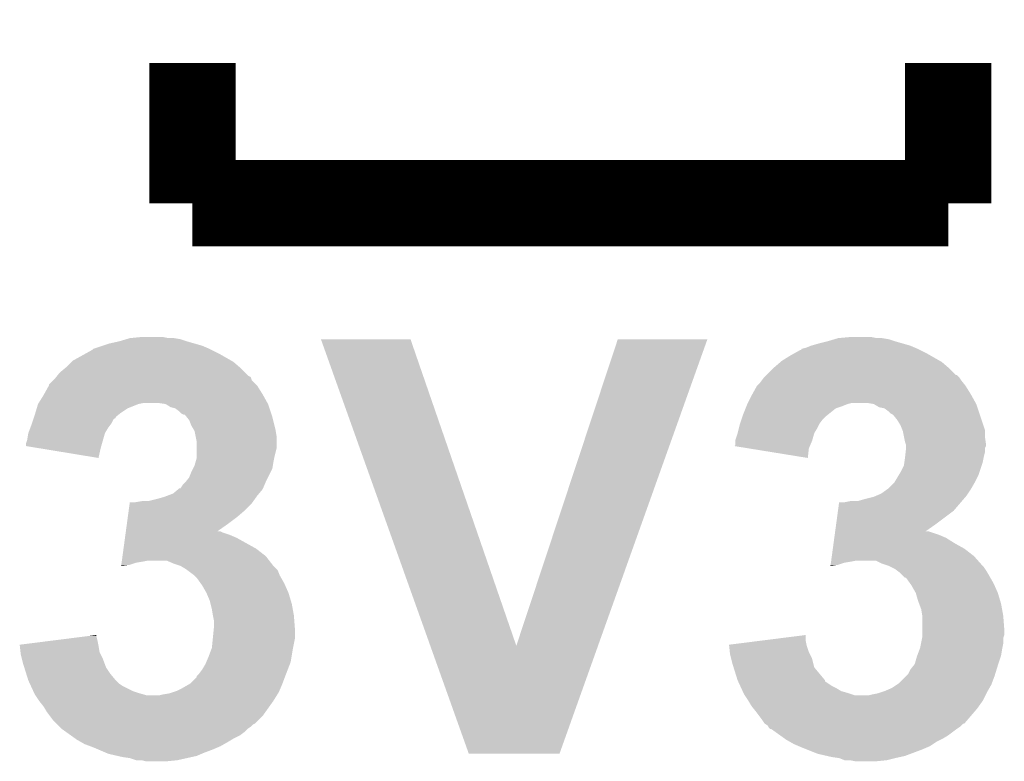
# Model space of a CAD drawing. Extents: x -4.5 to 27.4, y -3.9 to 53.4.
# Tile 14 of 43: x 9 to 11.3, y 4.2 to 5.9. Entities that reach past the tile are written whole.
import ezdxf

# ---------------------------------------------------------------- set-up
doc = ezdxf.new("R2010")
doc.units = 0
doc.layers.add('BRUSHLESS_28_CLICK_V101_GTO', color=11, linetype='CONTINUOUS')

msp = doc.modelspace()

# ---------------------------------------------------------------- linework, layer by layer
at = {"layer": 'BRUSHLESS_28_CLICK_V101_GTO', "const_width": 0.2032}
for points in [[(9.398, 5.4864), (9.398, 5.8166)], [(11.176, 5.4864), (11.176, 5.8166)], [(9.398, 5.4864), (11.176, 5.4864)]]:
    msp.add_lwpolyline(points, dxfattribs=at)
at = {"layer": 'BRUSHLESS_28_CLICK_V101_GTO'}
for points in [[(9.225278, 5.16128), (9.242206, 5.166358), (9.3853, 5.16128), (9.370062, 5.166358)], [(9.242206, 5.166358), (9.250682, 5.1689), (9.370062, 5.166358), (9.354822, 5.1689)], [(9.250682, 5.1689), (9.276078, 5.17144), (9.342122, 5.1689), (9.329418, 5.17144)], [(9.700294, 5.16634), (9.700288, 5.166354), (9.911084, 5.16634), (9.700288, 5.166354)], [(9.957604, 4.445074), (9.700294, 5.16634), (10.160024, 4.445074), (9.911084, 5.16634)], [(10.160024, 4.445074), (10.398768, 5.166328), (10.35223, 4.445074), (10.60957, 5.166328)], [(10.398768, 5.166328), (10.39878, 5.16636), (10.60957, 5.166328), (10.39878, 5.16636)], [(10.891518, 5.16128), (10.908446, 5.166358), (11.05154, 5.16128), (11.036302, 5.166358)], [(10.908446, 5.166358), (10.916922, 5.1689), (11.036302, 5.166358), (11.021062, 5.1689)], [(10.916922, 5.1689), (10.944858, 5.17144), (11.008362, 5.1689), (10.995658, 5.17144)], [(9.161776, 5.140962), (9.164324, 5.1435), (9.443716, 5.140962), (9.43864, 5.1435)], [(9.164324, 5.1435), (9.187182, 5.15112), (9.43864, 5.1435), (9.420862, 5.15112)], [(9.187182, 5.15112), (9.202422, 5.1562), (9.420862, 5.15112), (9.403082, 5.1562)], [(9.202422, 5.1562), (9.225278, 5.16128), (9.403082, 5.1562), (9.3853, 5.16128)], [(10.83056, 5.140986), (10.83058, 5.1435), (11.109908, 5.140986), (11.10488, 5.1435)], [(10.83058, 5.1435), (10.830582, 5.143504), (11.10488, 5.1435), (11.104872, 5.143504)], [(10.830582, 5.143504), (10.840722, 5.146042), (11.104872, 5.143504), (11.09895, 5.146042)], [(10.840722, 5.146042), (10.853414, 5.15112), (11.09895, 5.146042), (11.087102, 5.15112)], [(10.853414, 5.15112), (10.85342, 5.151122), (11.087102, 5.15112), (11.087096, 5.151122)], [(10.85342, 5.151122), (10.8712, 5.1562), (11.087096, 5.151122), (11.069322, 5.1562)], [(10.8712, 5.1562), (10.891518, 5.16128), (11.069322, 5.1562), (11.05154, 5.16128)], [(9.116062, 5.115562), (9.148058, 5.13334), (9.490068, 5.115562), (9.458958, 5.13334)], [(9.148058, 5.13334), (9.161776, 5.140962), (9.458958, 5.13334), (9.443716, 5.140962)], [(10.784842, 5.11556), (10.80516, 5.128258), (11.156312, 5.11556), (11.134092, 5.128258)], [(10.80516, 5.128258), (10.814308, 5.13334), (11.134092, 5.128258), (11.125198, 5.13334)], [(10.814308, 5.13334), (10.828026, 5.14096), (11.125198, 5.13334), (11.10996, 5.14096)], [(10.828026, 5.14096), (10.83056, 5.140986), (11.10996, 5.14096), (11.109908, 5.140986)], [(9.085582, 5.087622), (9.097774, 5.097782), (9.52246, 5.087622), (9.5123, 5.097782)], [(9.097774, 5.097782), (9.100818, 5.100318), (9.5123, 5.097782), (9.509342, 5.100318)], [(9.100818, 5.100318), (9.11352, 5.11302), (9.509342, 5.100318), (9.494516, 5.11302)], [(9.11352, 5.11302), (9.116062, 5.115562), (9.494516, 5.11302), (9.490068, 5.115562)], [(10.74928, 5.08254), (10.764522, 5.097782), (11.193782, 5.08254), (11.17854, 5.097782)], [(10.764522, 5.097782), (10.76706, 5.10032), (11.17854, 5.097782), (11.175578, 5.10032)], [(10.76706, 5.10032), (10.781878, 5.11302), (11.175578, 5.10032), (11.160756, 5.11302)], [(10.781878, 5.11302), (10.784842, 5.11556), (11.160756, 5.11302), (11.156312, 5.11556)], [(9.070342, 5.069842), (9.075422, 5.074922), (9.537704, 5.069842), (9.536004, 5.074922)], [(9.075422, 5.074922), (9.077446, 5.077452), (9.536004, 5.074922), (9.535156, 5.077452)], [(9.077446, 5.077452), (9.079482, 5.079998), (9.535156, 5.077452), (9.530084, 5.079998)], [(9.079482, 5.079998), (9.085582, 5.087622), (9.530084, 5.079998), (9.52246, 5.087622)], [(10.73785, 5.06984), (10.741662, 5.07492), (11.20648, 5.06984), (11.203094, 5.07492)], [(10.741662, 5.07492), (10.7442, 5.07746), (11.203094, 5.07492), (11.2014, 5.07746)], [(10.7442, 5.07746), (10.749274, 5.082534), (11.2014, 5.07746), (11.196326, 5.082534)], [(10.749274, 5.082534), (10.74928, 5.08254), (11.196326, 5.082534), (11.193782, 5.08254)], [(9.048888, 5.03682), (9.060174, 5.057138), (9.563098, 5.03682), (9.5504, 5.057138)], [(9.060174, 5.057138), (9.06018, 5.057146), (9.5504, 5.057138), (9.550394, 5.057146)], [(9.06018, 5.057146), (9.060186, 5.059686), (9.550394, 5.057146), (9.547854, 5.059686)], [(9.060186, 5.059686), (9.070342, 5.069842), (9.547854, 5.059686), (9.537704, 5.069842)], [(10.71513, 5.03682), (10.726422, 5.057136), (11.229338, 5.03682), (11.216642, 5.057136)], [(10.726422, 5.057138), (10.73404, 5.064762), (11.21664, 5.057138), (11.210542, 5.064762)], [(10.726422, 5.057136), (10.726422, 5.057138), (11.216642, 5.057136), (11.21664, 5.057138)], [(10.73404, 5.064762), (10.73785, 5.06984), (11.210542, 5.064762), (11.20648, 5.06984)], [(9.036366, 5.0165), (9.047478, 5.03428), (9.574388, 5.0165), (9.56451, 5.03428)], [(9.047478, 5.03428), (9.048888, 5.03682), (9.56451, 5.03428), (9.563098, 5.03682)], [(10.70483, 5.0165), (10.71372, 5.03428), (11.240628, 5.0165), (11.23075, 5.03428)], [(10.71372, 5.03428), (10.71513, 5.03682), (11.23075, 5.03428), (11.229338, 5.03682)], [(9.028684, 4.99364), (9.031732, 5.003798), (9.23036, 4.99364), (9.245598, 5.003798)], [(9.031732, 5.003798), (9.03478, 5.013958), (9.245598, 5.003798), (9.270998, 5.013958)], [(9.03478, 5.013958), (9.034782, 5.013962), (9.270998, 5.013958), (9.271016, 5.013962)], [(9.034782, 5.013962), (9.036366, 5.0165), (9.271016, 5.013962), (9.283698, 5.0165)], [(9.334502, 5.01396), (9.316718, 5.0165), (9.5758, 5.01396), (9.574388, 5.0165)], [(9.334506, 5.013958), (9.334502, 5.01396), (9.5758, 5.013958), (9.5758, 5.01396)], [(9.347198, 5.00634), (9.334506, 5.013958), (9.57834, 5.00634), (9.5758, 5.013958)], [(9.357362, 5.003802), (9.347198, 5.00634), (9.579186, 5.003802), (9.57834, 5.00634)], [(9.367518, 4.99618), (9.357362, 5.003802), (9.581726, 4.99618), (9.579186, 5.003802)], [(10.6934, 4.98856), (10.699494, 5.003798), (10.89279, 4.98856), (10.911838, 5.003798)], [(10.699494, 5.003798), (10.701528, 5.00888), (10.911838, 5.003798), (10.927082, 5.00888)], [(10.701528, 5.00888), (10.703558, 5.013958), (10.927082, 5.00888), (10.939778, 5.013958)], [(10.703558, 5.013958), (10.70356, 5.01396), (10.939778, 5.013958), (10.939784, 5.01396)], [(10.70356, 5.01396), (10.70483, 5.0165), (10.939784, 5.01396), (10.949938, 5.0165)], [(11.000742, 5.01396), (10.985498, 5.0165), (11.24204, 5.01396), (11.240628, 5.0165)], [(11.000746, 5.013958), (11.000742, 5.01396), (11.24204, 5.013958), (11.24204, 5.01396)], [(11.013438, 5.00634), (11.000746, 5.013958), (11.24458, 5.00634), (11.24204, 5.013958)], [(11.026142, 5.003802), (11.013438, 5.00634), (11.245426, 5.003802), (11.24458, 5.00634)], [(11.036298, 4.99618), (11.026142, 5.003802), (11.247966, 4.99618), (11.245426, 5.003802)], [(9.02377, 4.978394), (9.024618, 4.980934), (9.212582, 4.978394), (9.217642, 4.980934)], [(9.024618, 4.980934), (9.025464, 4.983476), (9.217642, 4.980934), (9.21766, 4.983476)], [(9.025464, 4.983476), (9.02716, 4.98856), (9.21766, 4.983476), (9.224012, 4.98856)], [(9.02716, 4.98856), (9.028684, 4.99364), (9.224012, 4.98856), (9.23036, 4.99364)], [(9.372604, 4.991102), (9.367518, 4.99618), (9.583418, 4.991102), (9.581726, 4.99618)], [(9.377676, 4.988562), (9.372604, 4.991102), (9.584266, 4.988562), (9.583418, 4.991102)], [(9.380216, 4.98856), (9.377676, 4.988562), (9.584266, 4.98856), (9.584266, 4.988562)], [(9.38428, 4.98348), (9.380216, 4.98856), (9.585958, 4.98348), (9.584266, 4.98856)], [(9.390378, 4.975856), (9.38428, 4.98348), (9.587866, 4.975856), (9.585958, 4.98348)], [(10.690012, 4.978398), (10.691706, 4.98348), (10.88136, 4.978398), (10.88644, 4.98348)], [(10.691706, 4.98348), (10.6934, 4.98856), (10.88644, 4.98348), (10.89279, 4.98856)], [(11.041384, 4.991102), (11.036298, 4.99618), (11.24966, 4.991102), (11.247966, 4.99618)], [(11.046456, 4.988562), (11.041384, 4.991102), (11.250506, 4.988562), (11.24966, 4.991102)], [(11.05662, 4.97586), (11.046456, 4.988562), (11.25474, 4.97586), (11.250506, 4.988562)], [(9.011922, 4.945384), (9.016682, 4.958078), (9.192258, 4.945384), (9.199878, 4.958078)], [(9.016682, 4.958078), (9.01954, 4.9657), (9.199878, 4.958078), (9.20559, 4.9657)], [(9.01954, 4.9657), (9.020388, 4.968244), (9.20559, 4.9657), (9.207498, 4.968244)], [(9.020388, 4.968244), (9.02377, 4.978394), (9.207498, 4.968244), (9.212582, 4.978394)], [(9.39546, 4.963154), (9.390378, 4.975856), (9.591042, 4.963154), (9.587866, 4.975856)], [(9.401558, 4.953), (9.39546, 4.963154), (9.59358, 4.953), (9.591042, 4.963154)], [(10.680698, 4.945384), (10.683874, 4.958082), (10.861038, 4.945384), (10.86866, 4.958082)], [(10.683874, 4.958082), (10.68578, 4.965698), (10.86866, 4.958082), (10.872468, 4.965698)], [(10.68578, 4.965698), (10.686626, 4.968238), (10.872468, 4.965698), (10.87374, 4.968238)], [(10.686626, 4.968238), (10.690012, 4.978398), (10.87374, 4.968238), (10.88136, 4.978398)], [(11.06424, 4.963162), (11.05662, 4.97586), (11.258972, 4.963162), (11.25474, 4.97586)], [(11.068306, 4.952996), (11.06424, 4.963162), (11.26236, 4.952996), (11.258972, 4.963162)], [(9.00938, 4.93014), (9.011922, 4.945382), (9.187902, 4.93014), (9.192256, 4.945382)], [(9.011922, 4.945382), (9.011922, 4.945384), (9.192256, 4.945382), (9.192258, 4.945384)], [(9.40308, 4.950462), (9.401558, 4.953), (9.594004, 4.950462), (9.59358, 4.953)], [(9.405622, 4.937758), (9.40308, 4.950462), (9.59612, 4.937758), (9.594004, 4.950462)], [(9.40816, 4.925062), (9.405622, 4.937758), (9.59612, 4.925062), (9.59612, 4.937758)], [(10.675622, 4.930142), (10.680698, 4.94538), (10.856686, 4.930142), (10.861036, 4.94538)], [(10.680698, 4.94538), (10.680698, 4.945384), (10.861036, 4.94538), (10.861038, 4.945384)], [(11.069318, 4.950462), (11.068306, 4.952996), (11.26236, 4.950462), (11.26236, 4.952996)], [(11.07186, 4.93776), (11.069318, 4.950462), (11.26236, 4.93776), (11.26236, 4.950462)], [(11.0744, 4.925062), (11.07186, 4.93776), (11.264174, 4.925062), (11.26236, 4.93776)], [(9.00684, 4.914922), (9.006842, 4.922522), (9.183556, 4.914922), (9.185726, 4.922522)], [(9.037878, 4.909822), (9.00684, 4.914922), (9.1821, 4.909822), (9.183556, 4.914922)], [(9.006842, 4.922522), (9.00938, 4.93014), (9.185726, 4.922522), (9.187902, 4.93014)], [(9.40816, 4.909818), (9.40816, 4.925062), (9.59612, 4.909818), (9.59612, 4.925062)], [(10.673114, 4.91494), (10.67562, 4.917442), (10.850534, 4.91494), (10.851606, 4.917442)], [(10.704738, 4.909816), (10.673114, 4.91494), (10.84834, 4.909816), (10.850534, 4.91494)], [(10.67562, 4.927598), (10.675622, 4.930142), (10.85596, 4.927598), (10.856686, 4.930142)], [(10.67562, 4.917442), (10.67562, 4.927598), (10.851606, 4.917442), (10.85596, 4.927598)], [(11.076094, 4.919978), (11.0744, 4.925062), (11.2649, 4.919978), (11.264174, 4.925062)], [(11.076938, 4.917442), (11.076094, 4.919978), (11.264898, 4.917442), (11.2649, 4.919978)], [(11.07694, 4.914896), (11.076938, 4.917442), (11.264898, 4.914896), (11.264898, 4.917442)], [(11.07694, 4.909822), (11.07694, 4.914896), (11.262362, 4.909822), (11.264898, 4.914896)], [(9.176994, 4.886962), (9.037878, 4.909822), (9.176994, 4.886962), (9.1821, 4.909822)], [(9.40816, 4.8895), (9.40816, 4.909818), (9.59104, 4.8895), (9.59612, 4.909818)], [(9.40816, 4.886962), (9.40816, 4.8895), (9.590532, 4.886962), (9.59104, 4.8895)], [(10.845772, 4.886964), (10.704738, 4.909816), (10.845772, 4.886964), (10.84834, 4.909816)], [(11.0744, 4.88696), (11.074682, 4.8895), (11.25931, 4.88696), (11.25982, 4.8895)], [(11.074682, 4.8895), (11.07581, 4.899658), (11.25982, 4.8895), (11.26236, 4.899658)], [(11.07581, 4.899658), (11.076938, 4.909816), (11.26236, 4.899658), (11.26236, 4.909816)], [(11.076938, 4.909816), (11.07694, 4.909822), (11.26236, 4.909816), (11.262362, 4.909822)], [(9.399268, 4.861558), (9.403082, 4.869182), (9.585958, 4.861558), (9.587228, 4.869182)], [(9.403082, 4.869182), (9.405256, 4.8768), (9.587228, 4.869182), (9.5885, 4.8768)], [(9.405256, 4.8768), (9.40816, 4.886962), (9.5885, 4.8768), (9.590532, 4.886962)], [(11.06424, 4.85394), (11.07186, 4.869184), (11.249658, 4.85394), (11.254738, 4.869184)], [(11.07186, 4.869184), (11.072948, 4.8768), (11.254738, 4.869184), (11.257278, 4.8768)], [(11.072948, 4.8768), (11.0744, 4.88696), (11.257278, 4.8768), (11.25931, 4.88696)], [(9.39038, 4.841242), (9.39546, 4.85394), (9.5758, 4.841242), (9.582148, 4.85394)], [(9.39546, 4.85394), (9.399268, 4.861558), (9.582148, 4.85394), (9.585958, 4.861558)], [(11.050524, 4.831082), (11.059668, 4.84632), (11.2395, 4.831082), (11.24712, 4.84632)], [(11.059668, 4.84632), (11.06424, 4.85394), (11.24712, 4.84632), (11.249658, 4.85394)], [(9.37006, 4.815848), (9.375142, 4.823462), (9.564188, 4.815848), (9.567452, 4.823462)], [(9.375142, 4.823462), (9.380222, 4.828542), (9.567452, 4.823462), (9.56963, 4.828542)], [(9.380222, 4.828542), (9.382252, 4.83108), (9.56963, 4.828542), (9.57072, 4.83108)], [(9.382252, 4.83108), (9.39038, 4.841242), (9.57072, 4.83108), (9.5758, 4.841242)], [(11.036302, 4.815842), (11.049002, 4.828542), (11.230792, 4.815842), (11.238048, 4.828542)], [(11.049002, 4.828542), (11.050524, 4.831082), (11.238048, 4.828542), (11.2395, 4.831082)], [(9.31418, 4.79044), (9.33196, 4.79552), (9.544956, 4.79044), (9.548584, 4.79552)], [(9.33196, 4.79552), (9.33873, 4.79806), (9.548584, 4.79552), (9.5504, 4.79806)], [(9.33873, 4.79806), (9.352276, 4.803142), (9.5504, 4.79806), (9.554632, 4.803142)], [(9.352276, 4.803142), (9.364476, 4.813304), (9.554632, 4.803142), (9.563098, 4.813304)], [(9.364476, 4.813304), (9.367522, 4.81584), (9.563098, 4.813304), (9.564184, 4.81584)], [(9.367522, 4.81584), (9.37006, 4.815848), (9.564184, 4.81584), (9.564188, 4.815848)], [(10.98042, 4.79044), (11.000742, 4.795522), (11.212648, 4.79044), (11.217006, 4.795522)], [(11.000742, 4.795522), (11.006658, 4.798058), (11.217006, 4.795522), (11.21918, 4.798058)], [(11.006658, 4.798058), (11.018522, 4.803142), (11.21918, 4.798058), (11.222568, 4.803142)], [(11.018522, 4.803142), (11.032742, 4.8133), (11.222568, 4.803142), (11.22934, 4.8133)], [(11.032742, 4.8133), (11.036302, 4.815842), (11.22934, 4.8133), (11.230792, 4.815842)], [(9.247944, 4.7625), (9.250358, 4.780278), (9.51992, 4.7625), (9.537698, 4.780278)], [(9.250358, 4.780278), (9.250704, 4.78282), (9.537698, 4.780278), (9.539512, 4.78282)], [(9.263382, 4.78282), (9.278622, 4.78536), (9.539512, 4.78282), (9.541328, 4.78536)], [(9.293862, 4.78536), (9.31418, 4.79044), (9.541328, 4.78536), (9.544956, 4.79044)], [(10.916724, 4.762498), (10.919484, 4.78282), (11.188698, 4.762498), (11.206118, 4.78282)], [(10.932162, 4.78282), (10.944862, 4.78536), (11.206118, 4.78282), (11.208294, 4.78536)], [(10.962644, 4.78536), (10.98042, 4.79044), (11.208294, 4.78536), (11.212648, 4.79044)], [(9.245876, 4.74726), (9.247944, 4.7625), (9.502142, 4.74726), (9.51992, 4.7625)], [(10.912586, 4.73202), (10.916724, 4.762498), (11.14806, 4.73202), (11.188698, 4.762498)], [(9.241392, 4.71424), (9.243806, 4.73202), (9.456502, 4.71424), (9.48182, 4.73202)], [(9.243806, 4.73202), (9.245876, 4.74726), (9.48182, 4.73202), (9.502142, 4.74726)], [(10.910172, 4.71424), (10.912586, 4.73202), (11.122742, 4.71424), (11.14806, 4.73202)], [(9.239324, 4.699), (9.240358, 4.70662), (9.502142, 4.699), (9.484358, 4.70662)], [(9.240358, 4.70662), (9.241048, 4.7117), (9.484358, 4.70662), (9.469122, 4.7117)], [(9.241048, 4.7117), (9.241392, 4.714238), (9.469122, 4.7117), (9.464044, 4.714238)], [(9.241392, 4.714238), (9.241392, 4.71424), (9.464044, 4.714238), (9.456502, 4.71424)], [(10.908104, 4.698998), (10.909138, 4.70662), (11.17092, 4.698998), (11.153138, 4.70662)], [(10.909138, 4.70662), (10.910172, 4.714238), (11.153138, 4.70662), (11.130282, 4.714238)], [(10.910172, 4.714238), (10.910172, 4.71424), (11.130282, 4.714238), (11.122742, 4.71424)], [(9.235876, 4.6736), (9.239324, 4.699), (9.547854, 4.6736), (9.502142, 4.699)], [(10.904656, 4.6736), (10.90638, 4.686302), (11.214094, 4.6736), (11.19124, 4.686302)], [(10.90638, 4.686302), (10.908104, 4.698998), (11.19124, 4.686302), (11.17092, 4.698998)], [(9.233462, 4.655818), (9.235876, 4.6736), (9.570722, 4.655818), (9.547854, 4.6736)], [(10.902242, 4.65582), (10.904656, 4.6736), (11.23696, 4.65582), (11.214094, 4.6736)], [(9.230364, 4.632992), (9.250678, 4.6355), (9.230364, 4.632992), (9.230704, 4.6355)], [(9.230704, 4.6355), (9.231392, 4.640578), (9.250678, 4.6355), (9.265918, 4.640578)], [(9.231392, 4.640578), (9.231738, 4.64312), (9.265918, 4.640578), (9.28116, 4.64312)], [(9.231738, 4.64312), (9.232082, 4.64566), (9.28116, 4.64312), (9.293858, 4.64566)], [(9.232082, 4.64566), (9.233462, 4.655818), (9.578624, 4.64566), (9.570722, 4.655818)], [(9.354822, 4.63804), (9.337036, 4.64566), (9.584552, 4.63804), (9.578624, 4.64566)], [(9.370064, 4.63296), (9.354822, 4.63804), (9.588502, 4.63296), (9.584552, 4.63804)], [(9.382758, 4.625342), (9.370064, 4.63296), (9.596116, 4.625342), (9.588502, 4.63296)], [(10.899144, 4.632992), (10.916918, 4.6355), (10.899144, 4.632992), (10.899484, 4.6355)], [(10.899484, 4.6355), (10.900172, 4.640578), (10.916918, 4.6355), (10.932158, 4.640578)], [(10.900172, 4.640578), (10.900518, 4.64312), (10.932158, 4.640578), (10.9474, 4.64312)], [(10.900518, 4.64312), (10.900862, 4.64566), (10.9474, 4.64312), (10.960098, 4.64566)], [(10.900862, 4.64566), (10.902242, 4.65582), (11.245992, 4.64566), (11.23696, 4.65582)], [(11.02106, 4.63804), (11.005816, 4.64566), (11.252766, 4.63804), (11.245992, 4.64566)], [(11.036298, 4.63296), (11.02106, 4.63804), (11.25728, 4.63296), (11.252766, 4.63804)], [(11.041378, 4.63042), (11.036298, 4.63296), (11.25982, 4.63042), (11.25728, 4.63296)], [(9.386154, 4.622796), (9.382758, 4.625342), (9.59866, 4.622796), (9.596116, 4.625342)], [(9.403078, 4.6101), (9.386154, 4.622796), (9.60374, 4.6101), (9.59866, 4.622796)], [(9.403082, 4.610098), (9.403078, 4.6101), (9.60374, 4.610098), (9.60374, 4.6101)], [(9.408158, 4.605022), (9.403082, 4.610098), (9.606642, 4.605022), (9.60374, 4.610098)], [(11.051538, 4.62534), (11.041378, 4.63042), (11.263208, 4.62534), (11.25982, 4.63042)], [(11.054922, 4.622802), (11.051538, 4.62534), (11.2649, 4.622802), (11.263208, 4.62534)], [(11.061698, 4.61772), (11.054922, 4.622802), (11.26795, 4.61772), (11.2649, 4.622802)], [(11.06932, 4.6101), (11.061698, 4.61772), (11.27252, 4.6101), (11.26795, 4.61772)], [(11.074394, 4.605026), (11.06932, 4.6101), (11.27542, 4.605026), (11.27252, 4.6101)], [(9.417234, 4.592318), (9.408158, 4.605022), (9.6139, 4.592318), (9.606642, 4.605022)], [(9.42086, 4.587242), (9.417234, 4.592318), (9.616158, 4.587242), (9.6139, 4.592318)], [(9.43102, 4.569462), (9.42086, 4.587242), (9.624062, 4.569462), (9.616158, 4.587242)], [(11.07693, 4.60502), (11.074394, 4.605026), (11.275424, 4.60502), (11.27542, 4.605026)], [(11.086012, 4.592318), (11.07693, 4.60502), (11.28268, 4.592318), (11.275424, 4.60502)], [(11.08964, 4.587242), (11.086012, 4.592318), (11.284938, 4.587242), (11.28268, 4.592318)], [(11.0998, 4.569462), (11.08964, 4.587242), (11.292842, 4.569462), (11.284938, 4.587242)], [(9.431022, 4.56946), (9.43102, 4.569462), (9.624062, 4.56946), (9.624062, 4.569462)], [(9.438638, 4.551682), (9.431022, 4.56946), (9.629396, 4.551682), (9.624062, 4.56946)], [(11.099802, 4.56946), (11.0998, 4.569462), (11.292842, 4.56946), (11.292842, 4.569462)], [(11.104882, 4.551678), (11.099802, 4.56946), (11.298176, 4.551678), (11.292842, 4.56946)], [(9.440546, 4.54406), (9.438638, 4.551682), (9.63168, 4.54406), (9.629396, 4.551682)], [(9.44372, 4.53136), (9.440546, 4.54406), (9.63399, 4.53136), (9.63168, 4.54406)], [(11.107738, 4.54406), (11.104882, 4.551678), (11.30046, 4.54406), (11.298176, 4.551678)], [(11.112498, 4.531362), (11.107738, 4.54406), (11.30277, 4.531362), (11.30046, 4.54406)], [(9.44626, 4.51612), (9.44372, 4.53136), (9.63676, 4.51612), (9.63399, 4.53136)], [(11.11504, 4.516122), (11.112498, 4.531362), (11.30554, 4.516122), (11.30277, 4.531362)], [(9.4488, 4.503422), (9.44626, 4.51612), (9.637738, 4.503422), (9.63676, 4.51612)], [(9.4488, 4.490718), (9.4488, 4.503422), (9.638716, 4.490718), (9.637738, 4.503422)], [(11.11504, 4.51612), (11.11504, 4.516122), (11.30554, 4.51612), (11.30554, 4.516122)], [(11.11504, 4.483102), (11.11504, 4.51612), (11.30808, 4.483102), (11.30554, 4.51612)], [(9.446004, 4.462778), (9.448038, 4.483102), (9.6393, 4.462778), (9.6393, 4.483102)], [(9.448038, 4.483102), (9.4488, 4.490718), (9.6393, 4.483102), (9.638716, 4.490718)], [(11.11504, 4.470398), (11.11504, 4.483102), (11.308078, 4.470398), (11.30808, 4.483102)], [(8.99162, 4.447536), (9.071878, 4.4577), (9.176514, 4.447536), (9.17448, 4.4577)], [(9.071878, 4.4577), (9.152088, 4.467858), (9.17448, 4.4577), (9.17194, 4.467858)], [(9.152088, 4.467858), (9.17194, 4.470372), (9.17194, 4.467858), (9.17194, 4.470372)], [(9.44372, 4.439922), (9.446004, 4.462778), (9.634728, 4.439922), (9.6393, 4.462778)], [(10.6604, 4.447536), (10.740642, 4.457698), (10.842756, 4.447536), (10.84072, 4.457698)], [(10.740642, 4.457698), (10.84072, 4.470372), (10.84072, 4.457698), (10.84072, 4.470372)], [(11.10996, 4.439922), (11.11199, 4.450078), (11.303508, 4.439922), (11.30554, 4.450078)], [(11.11199, 4.450078), (11.11453, 4.462776), (11.30554, 4.450078), (11.30554, 4.462776)], [(11.11453, 4.462776), (11.11504, 4.465322), (11.30554, 4.462776), (11.306386, 4.465322)], [(11.11504, 4.465322), (11.11504, 4.470398), (11.306386, 4.465322), (11.308078, 4.470398)], [(8.9919, 4.445), (8.99162, 4.447536), (9.17702, 4.445), (9.176514, 4.447536)], [(8.993582, 4.429758), (8.9919, 4.445), (9.179562, 4.429758), (9.17702, 4.445)], [(8.99414, 4.424682), (8.993582, 4.429758), (9.1821, 4.424682), (9.179562, 4.429758)], [(8.996682, 4.41452), (8.99414, 4.424682), (9.18718, 4.41452), (9.1821, 4.424682)], [(9.4361, 4.4196), (9.442766, 4.43738), (9.631254, 4.4196), (9.63422, 4.43738)], [(9.442766, 4.43738), (9.44372, 4.439922), (9.63422, 4.43738), (9.634728, 4.439922)], [(10.048236, 4.19102), (9.957604, 4.445074), (10.261586, 4.19102), (10.35223, 4.445074)], [(10.66068, 4.445), (10.6604, 4.447536), (10.843262, 4.445), (10.842756, 4.447536)], [(10.662362, 4.42976), (10.66068, 4.445), (10.84834, 4.42976), (10.843262, 4.445)], [(10.66292, 4.424682), (10.662362, 4.42976), (10.85088, 4.424682), (10.84834, 4.42976)], [(10.665462, 4.414518), (10.66292, 4.424682), (10.855962, 4.414518), (10.85088, 4.424682)], [(11.10329, 4.422138), (11.109006, 4.43738), (11.300458, 4.422138), (11.303, 4.43738)], [(11.109006, 4.43738), (11.10996, 4.439922), (11.303, 4.43738), (11.303508, 4.439922)], [(8.99922, 4.40436), (8.996682, 4.41452), (9.190992, 4.40436), (9.18718, 4.41452)], [(9.002396, 4.394198), (8.99922, 4.40436), (9.194802, 4.394198), (9.190992, 4.40436)], [(9.420862, 4.389122), (9.42848, 4.401822), (9.6223, 4.389122), (9.627184, 4.401822)], [(9.42848, 4.401822), (9.430654, 4.406898), (9.627184, 4.401822), (9.629138, 4.406898)], [(9.430654, 4.406898), (9.4361, 4.4196), (9.629138, 4.406898), (9.631254, 4.4196)], [(10.668, 4.40436), (10.665462, 4.414518), (10.858502, 4.40436), (10.855962, 4.414518)], [(10.671176, 4.394198), (10.668, 4.40436), (10.861042, 4.394198), (10.858502, 4.40436)], [(11.0871, 4.389116), (11.097262, 4.401818), (11.289908, 4.389116), (11.293816, 4.401818)], [(11.097262, 4.401818), (11.098712, 4.4069), (11.293816, 4.401818), (11.29538, 4.4069)], [(11.098712, 4.4069), (11.10234, 4.4196), (11.29538, 4.4069), (11.299612, 4.4196)], [(11.10234, 4.4196), (11.10329, 4.422138), (11.299612, 4.4196), (11.300458, 4.422138)], [(9.007158, 4.37896), (9.002396, 4.394198), (9.20496, 4.37896), (9.194802, 4.394198)], [(9.011918, 4.363722), (9.007158, 4.37896), (9.217658, 4.363722), (9.20496, 4.37896)], [(9.408166, 4.373886), (9.41324, 4.378962), (9.616442, 4.373886), (9.618394, 4.378962)], [(9.41324, 4.378962), (9.420862, 4.389122), (9.618394, 4.378962), (9.6223, 4.389122)], [(10.680698, 4.363722), (10.671176, 4.394198), (10.886438, 4.363722), (10.861042, 4.394198)], [(11.076938, 4.37388), (11.082022, 4.378964), (11.285222, 4.37388), (11.286784, 4.378964)], [(11.082022, 4.378964), (11.0871, 4.389116), (11.286784, 4.378964), (11.289908, 4.389116)], [(9.015436, 4.3561), (9.011918, 4.363722), (9.22528, 4.3561), (9.217658, 4.363722)], [(9.017782, 4.35102), (9.015436, 4.3561), (9.232902, 4.35102), (9.22528, 4.3561)], [(9.388468, 4.35356), (9.392916, 4.356102), (9.60882, 4.35356), (9.609772, 4.356102)], [(9.392916, 4.356102), (9.40816, 4.371342), (9.609772, 4.356102), (9.615488, 4.371342)], [(9.40816, 4.371342), (9.408164, 4.37388), (9.615488, 4.371342), (9.61644, 4.37388)], [(9.408164, 4.37388), (9.408166, 4.373886), (9.61644, 4.37388), (9.616442, 4.373886)], [(10.6807, 4.363718), (10.680698, 4.363722), (10.88644, 4.363718), (10.886438, 4.363722)], [(10.681872, 4.36118), (10.6807, 4.363718), (10.886448, 4.36118), (10.88644, 4.363718)], [(10.686562, 4.35102), (10.681872, 4.36118), (10.901682, 4.35102), (10.886448, 4.36118)], [(11.055346, 4.353558), (11.059162, 4.356102), (11.2776, 4.353558), (11.278554, 4.356102)], [(11.059162, 4.356102), (11.076938, 4.37388), (11.278554, 4.356102), (11.285222, 4.37388)], [(9.023642, 4.33832), (9.017782, 4.35102), (9.258302, 4.33832), (9.232902, 4.35102)], [(9.025986, 4.33324), (9.023642, 4.33832), (9.27354, 4.33324), (9.258302, 4.33832)], [(9.02716, 4.330696), (9.025986, 4.33324), (9.282446, 4.330696), (9.27354, 4.33324)], [(9.32942, 4.3307), (9.344662, 4.333242), (9.598022, 4.3307), (9.59961, 4.333242)], [(9.344662, 4.333242), (9.352276, 4.33578), (9.59961, 4.333242), (9.601198, 4.33578)], [(9.352276, 4.33578), (9.3599, 4.33832), (9.601198, 4.33578), (9.602286, 4.33832)], [(9.3599, 4.33832), (9.375138, 4.34594), (9.602286, 4.33832), (9.605552, 4.34594)], [(9.375138, 4.34594), (9.388468, 4.35356), (9.605552, 4.34594), (9.60882, 4.35356)], [(10.688906, 4.34594), (10.686562, 4.35102), (10.911838, 4.34594), (10.901682, 4.35102)], [(10.692424, 4.338318), (10.688906, 4.34594), (10.924536, 4.338318), (10.911838, 4.34594)], [(10.694766, 4.33324), (10.692424, 4.338318), (10.94232, 4.33324), (10.924536, 4.338318)], [(10.69594, 4.330696), (10.694766, 4.33324), (10.949956, 4.330696), (10.94232, 4.33324)], [(10.9982, 4.3307), (11.0109, 4.333242), (11.264898, 4.3307), (11.26617, 4.333242)], [(11.0109, 4.333242), (11.018514, 4.33578), (11.26617, 4.333242), (11.26744, 4.33578)], [(11.018514, 4.33578), (11.026138, 4.33832), (11.26744, 4.33578), (11.26889, 4.33832)], [(11.026138, 4.33832), (11.043922, 4.345942), (11.26889, 4.33832), (11.273246, 4.345942)], [(11.043922, 4.345942), (11.055346, 4.353558), (11.273246, 4.345942), (11.2776, 4.353558)], [(9.028852, 4.32816), (9.02716, 4.330696), (9.291322, 4.32816), (9.282446, 4.330696)], [(9.03732, 4.315462), (9.028852, 4.32816), (9.5885, 4.315462), (9.596434, 4.32816)], [(9.03732, 4.31546), (9.03732, 4.315462), (9.588498, 4.31546), (9.5885, 4.315462)], [(9.04748, 4.30276), (9.03732, 4.31546), (9.579426, 4.30276), (9.588498, 4.31546)], [(9.319262, 4.32816), (9.32942, 4.3307), (9.596434, 4.32816), (9.598022, 4.3307)], [(10.697632, 4.32816), (10.69594, 4.330696), (10.957564, 4.32816), (10.949956, 4.330696)], [(10.7061, 4.315464), (10.697632, 4.32816), (11.257278, 4.315464), (11.263628, 4.32816)], [(10.706102, 4.31546), (10.7061, 4.315464), (11.257274, 4.31546), (11.257278, 4.315464)], [(10.713718, 4.302762), (10.706102, 4.31546), (11.248208, 4.302762), (11.257274, 4.31546)], [(10.988042, 4.32816), (10.9982, 4.3307), (11.263628, 4.32816), (11.264898, 4.3307)], [(9.055098, 4.290062), (9.04748, 4.30276), (9.570356, 4.290062), (9.579426, 4.30276)], [(9.062724, 4.279898), (9.055098, 4.290062), (9.563098, 4.279898), (9.570356, 4.290062)], [(10.717784, 4.29768), (10.713718, 4.302762), (11.24458, 4.29768), (11.248208, 4.302762)], [(10.72388, 4.29006), (10.717784, 4.29768), (11.238046, 4.29006), (11.24458, 4.29768)], [(10.73912, 4.26974), (10.72388, 4.29006), (11.220628, 4.26974), (11.238046, 4.29006)], [(9.07034, 4.269742), (9.062724, 4.279898), (9.55294, 4.269742), (9.563098, 4.279898)], [(9.077964, 4.262118), (9.07034, 4.269742), (9.545316, 4.262118), (9.55294, 4.269742)], [(10.744198, 4.262122), (10.73912, 4.26974), (11.214096, 4.262122), (11.220628, 4.26974)], [(9.080504, 4.259578), (9.077964, 4.262118), (9.540244, 4.259578), (9.545316, 4.262118)], [(9.085582, 4.2545), (9.080504, 4.259578), (9.53516, 4.2545), (9.540244, 4.259578)], [(9.090658, 4.249422), (9.085582, 4.2545), (9.527542, 4.249422), (9.53516, 4.2545)], [(9.090664, 4.249418), (9.090658, 4.249422), (9.527538, 4.249418), (9.527542, 4.249422)], [(9.101328, 4.2418), (9.090664, 4.249418), (9.519918, 4.2418), (9.527538, 4.249418)], [(9.111996, 4.23418), (9.101328, 4.2418), (9.509758, 4.23418), (9.519918, 4.2418)], [(10.744202, 4.26212), (10.744198, 4.262122), (11.214096, 4.26212), (11.214096, 4.262122)], [(10.74421, 4.262114), (10.744202, 4.26212), (11.211554, 4.262114), (11.214096, 4.26212)], [(10.751816, 4.257036), (10.74421, 4.262114), (11.206476, 4.257036), (11.211554, 4.262114)], [(10.753088, 4.2545), (10.751816, 4.257036), (11.20394, 4.2545), (11.206476, 4.257036)], [(10.754358, 4.251964), (10.753088, 4.2545), (11.200136, 4.251964), (11.20394, 4.2545)], [(10.756894, 4.249426), (10.754358, 4.251964), (11.196328, 4.249426), (11.200136, 4.251964)], [(10.75944, 4.24942), (10.756894, 4.249426), (11.19632, 4.24942), (11.196328, 4.249426)], [(10.780778, 4.234178), (10.75944, 4.24942), (11.175998, 4.234178), (11.19632, 4.24942)], [(9.122664, 4.22656), (9.111996, 4.23418), (9.494522, 4.22656), (9.509758, 4.23418)], [(9.126218, 4.22402), (9.122664, 4.22656), (9.490288, 4.22402), (9.494522, 4.22656)], [(9.135108, 4.21894), (9.126218, 4.22402), (9.48182, 4.21894), (9.490288, 4.22402)], [(9.143998, 4.21386), (9.135108, 4.21894), (9.47293, 4.21386), (9.48182, 4.21894)], [(10.791444, 4.22656), (10.780778, 4.234178), (11.1633, 4.22656), (11.175998, 4.234178)], [(10.794998, 4.22402), (10.791444, 4.22656), (11.15822, 4.22402), (11.1633, 4.22656)], [(10.803892, 4.218938), (10.794998, 4.22402), (11.148058, 4.218938), (11.15822, 4.22402)], [(10.812778, 4.21386), (10.803892, 4.218938), (11.140442, 4.21386), (11.148058, 4.218938)], [(9.157546, 4.20878), (9.143998, 4.21386), (9.46404, 4.20878), (9.47293, 4.21386)], [(9.16432, 4.20624), (9.157546, 4.20878), (9.458112, 4.20624), (9.46404, 4.20878)], [(9.176176, 4.20116), (9.16432, 4.20624), (9.44626, 4.20116), (9.458112, 4.20624)], [(9.193956, 4.19354), (9.176176, 4.20116), (9.42594, 4.19354), (9.44626, 4.20116)], [(9.199878, 4.191002), (9.193956, 4.19354), (9.420016, 4.191002), (9.42594, 4.19354)], [(10.824634, 4.20878), (10.812778, 4.21386), (11.132824, 4.20878), (11.140442, 4.21386)], [(10.83056, 4.20624), (10.824634, 4.20878), (11.126896, 4.20624), (11.132824, 4.20878)], [(10.843262, 4.20116), (10.83056, 4.20624), (11.11504, 4.20116), (11.126896, 4.20624)], [(10.868658, 4.191002), (10.843262, 4.20116), (11.08795, 4.191002), (11.11504, 4.20116)], [(9.221898, 4.18592), (9.199878, 4.191002), (9.408158, 4.18592), (9.420016, 4.191002)], [(9.232902, 4.18338), (9.221898, 4.18592), (9.396728, 4.18338), (9.408158, 4.18592)], [(9.250678, 4.18084), (9.232902, 4.18338), (9.385298, 4.18084), (9.396728, 4.18338)], [(9.265918, 4.175762), (9.250678, 4.18084), (9.362446, 4.175762), (9.385298, 4.18084)], [(9.278618, 4.17576), (9.265918, 4.175762), (9.362438, 4.17576), (9.362446, 4.175762)], [(9.288778, 4.17322), (9.278618, 4.17576), (9.337042, 4.17322), (9.362438, 4.17576)], [(10.26158, 4.191), (10.048236, 4.19102), (10.26158, 4.191), (10.261586, 4.19102)], [(10.890678, 4.18592), (10.868658, 4.191002), (11.074398, 4.18592), (11.08795, 4.191002)], [(10.901682, 4.18338), (10.890678, 4.18592), (11.062968, 4.18338), (11.074398, 4.18592)], [(10.919456, 4.18084), (10.901682, 4.18338), (11.05154, 4.18084), (11.062968, 4.18338)], [(10.932156, 4.175762), (10.919456, 4.18084), (11.031226, 4.175762), (11.05154, 4.18084)], [(10.944858, 4.17576), (10.932156, 4.175762), (11.031218, 4.17576), (11.031226, 4.175762)], [(10.957558, 4.17322), (10.944858, 4.17576), (11.005822, 4.17322), (11.031218, 4.17576)]]:
    msp.add_solid(points, dxfattribs=at)

doc.saveas('drawing.dxf')
